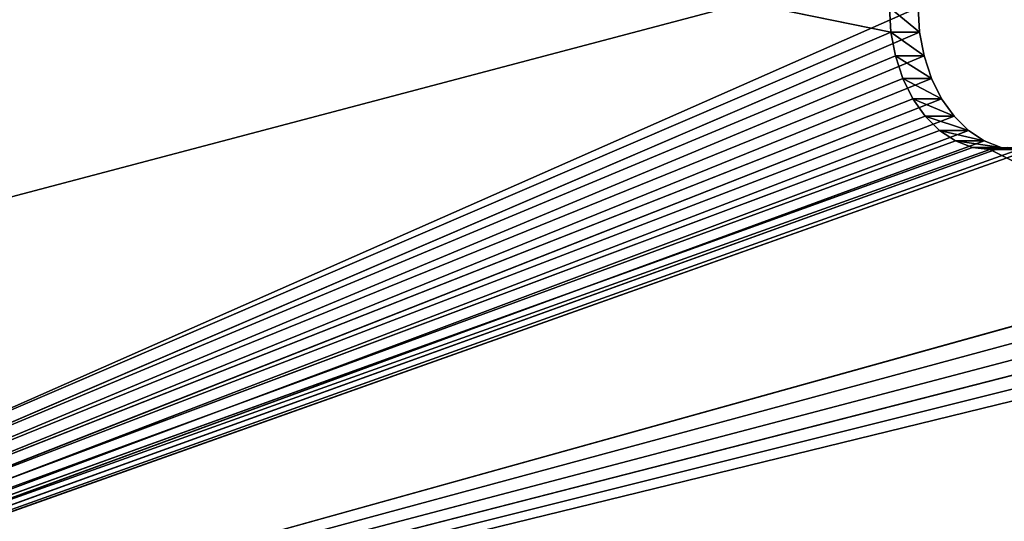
# Model space of a CAD drawing. Extents: x 0 to 30, y 0 to 8.
# Tile 95 of 256: x 7 to 9.4, y 1.2 to 2.5. Entities that reach past the tile are written whole.
import ezdxf

# ---------------------------------------------------------------- set-up
doc = ezdxf.new("R2010")
doc.units = 0
doc.header["$LTSCALE"] = 2.54
doc.layers.get('0').update_dxf_attribs({"color": 13, "linetype": 'CONTINUOUS'})

# ---------------------------------------------------------------- blocks, each defined once
blk = doc.blocks.new('PO____KA___AZIENKOWA_NAROZ')
at = {"color": 0}
for p, q in [((0, 0.2082, 0.1), (29.5, 8.0082, 0.1)), ((0, 0.2082, 0.1), (29.5, 8.0082, 0.1)), ((9.0994, 2.4475, 9.2994), (3.8891, 3.5082, 4.0891)), ((9.0994, 2.4475, 9.2994), (3.8891, 3.5082, 4.0891)), ((3.9598, 0.2082, 4.0184), (9.1664, 2.5082, 9.2249)), ((3.9598, 0.2082, 4.0184), (9.1664, 2.5082, 9.2249)), ((9.0994, 2.4475, 9.2994), (9.0957, 2.5082, 9.2957)), ((9.0957, 2.5082, 9.2957), (9.1701, 2.4475, 9.2287)), ((9.0957, 2.5082, 9.2957), (9.1701, 2.4475, 9.2287)), ((9.0994, 2.4475, 9.2994), (9.0957, 2.5082, 9.2957)), ((9.1664, 2.5082, 9.2249), (9.1701, 2.4475, 9.2287)), ((9.1664, 2.5082, 9.2249), (9.1701, 2.4475, 9.2287)), ((9.0994, 2.4475, 9.2994), (3.8891, 0.2082, 4.0891)), ((9.0994, 2.4475, 9.2994), (3.8891, 0.2082, 4.0891)), ((3.9598, 0.2082, 4.0184), (9.1701, 2.4475, 9.2287)), ((3.9598, 0.2082, 4.0184), (9.1701, 2.4475, 9.2287)), ((11.9986, 2.4475, 12.0571), (3.9598, 0.2082, 4.0184)), ((11.9986, 2.4475, 12.0571), (3.9598, 0.2082, 4.0184)), ((9.1106, 2.3885, 9.3106), (9.0994, 2.4475, 9.2994)), ((9.0994, 2.4475, 9.2994), (9.1701, 2.4475, 9.2287)), ((9.0994, 2.4475, 9.2994), (9.1701, 2.4475, 9.2287)), ((9.0994, 2.4475, 9.2994), (9.1813, 2.3885, 9.2399)), ((9.0994, 2.4475, 9.2994), (9.1813, 2.3885, 9.2399)), ((9.1106, 2.3885, 9.3106), (9.0994, 2.4475, 9.2994)), ((9.1701, 2.4475, 9.2287), (9.1813, 2.3885, 9.2399)), ((9.1701, 2.4475, 9.2287), (9.1813, 2.3885, 9.2399)), ((9.1106, 2.3885, 9.3106), (3.8891, 0.2082, 4.0891)), ((9.1106, 2.3885, 9.3106), (3.8891, 0.2082, 4.0891)), ((9.1813, 2.3885, 9.2399), (3.9598, 0.2082, 4.0184)), ((9.1813, 2.3885, 9.2399), (3.9598, 0.2082, 4.0184)), ((12.0097, 2.3885, 12.0683), (3.9598, 0.2082, 4.0184)), ((12.0097, 2.3885, 12.0683), (3.9598, 0.2082, 4.0184)), ((9.1288, 2.3332, 9.3288), (9.1106, 2.3885, 9.3106)), ((9.1106, 2.3885, 9.3106), (9.1813, 2.3885, 9.2399)), ((9.1106, 2.3885, 9.3106), (9.1813, 2.3885, 9.2399)), ((9.1106, 2.3885, 9.3106), (9.1995, 2.3332, 9.2581)), ((9.1106, 2.3885, 9.3106), (9.1995, 2.3332, 9.2581)), ((9.1288, 2.3332, 9.3288), (9.1106, 2.3885, 9.3106)), ((9.1813, 2.3885, 9.2399), (9.1995, 2.3332, 9.2581)), ((9.1813, 2.3885, 9.2399), (9.1995, 2.3332, 9.2581)), ((9.1288, 2.3332, 9.3288), (3.8891, 0.2082, 4.0891)), ((9.1288, 2.3332, 9.3288), (3.8891, 0.2082, 4.0891)), ((9.1995, 2.3332, 9.2581), (3.9598, 0.2082, 4.0184)), ((9.1995, 2.3332, 9.2581), (3.9598, 0.2082, 4.0184)), ((3.9598, 0.2082, 4.0184), (12.028, 2.3332, 12.0865)), ((3.9598, 0.2082, 4.0184), (12.028, 2.3332, 12.0865)), ((9.1536, 2.2833, 9.3536), (9.1288, 2.3332, 9.3288)), ((9.1288, 2.3332, 9.3288), (9.1995, 2.3332, 9.2581)), ((9.1288, 2.3332, 9.3288), (9.1995, 2.3332, 9.2581)), ((9.1288, 2.3332, 9.3288), (9.2243, 2.2833, 9.2828)), ((9.1288, 2.3332, 9.3288), (9.2243, 2.2833, 9.2828)), ((9.1536, 2.2833, 9.3536), (9.1288, 2.3332, 9.3288)), ((9.1995, 2.3332, 9.2581), (9.2243, 2.2833, 9.2828)), ((9.1995, 2.3332, 9.2581), (9.2243, 2.2833, 9.2828)), ((3.8891, 0.2082, 4.0891), (9.1536, 2.2833, 9.3536)), ((3.8891, 0.2082, 4.0891), (9.1536, 2.2833, 9.3536)), ((9.2243, 2.2833, 9.2828), (3.9598, 0.2082, 4.0184)), ((12.0527, 2.2833, 12.1113), (3.9598, 0.2082, 4.0184)), ((9.2243, 2.2833, 9.2828), (3.9598, 0.2082, 4.0184)), ((12.0527, 2.2833, 12.1113), (3.9598, 0.2082, 4.0184)), ((9.1841, 2.2401, 9.3841), (9.1536, 2.2833, 9.3536)), ((9.1536, 2.2833, 9.3536), (9.2243, 2.2833, 9.2828)), ((9.1536, 2.2833, 9.3536), (9.2243, 2.2833, 9.2828)), ((9.1536, 2.2833, 9.3536), (9.2548, 2.2401, 9.3134)), ((9.1536, 2.2833, 9.3536), (9.2548, 2.2401, 9.3134)), ((9.1841, 2.2401, 9.3841), (9.1536, 2.2833, 9.3536)), ((9.2243, 2.2833, 9.2828), (9.2548, 2.2401, 9.3134)), ((9.2243, 2.2833, 9.2828), (9.2548, 2.2401, 9.3134)), ((9.1841, 2.2401, 9.3841), (3.8891, 0.2082, 4.0891)), ((9.1841, 2.2401, 9.3841), (3.8891, 0.2082, 4.0891)), ((9.2548, 2.2401, 9.3134), (3.9598, 0.2082, 4.0184)), ((9.2548, 2.2401, 9.3134), (3.9598, 0.2082, 4.0184)), ((12.0832, 2.2401, 12.1418), (3.9598, 0.2082, 4.0184)), ((12.0832, 2.2401, 12.1418), (3.9598, 0.2082, 4.0184)), ((9.2194, 2.2051, 9.4194), (9.1841, 2.2401, 9.3841)), ((9.1841, 2.2401, 9.3841), (9.2548, 2.2401, 9.3134)), ((9.1841, 2.2401, 9.3841), (9.2548, 2.2401, 9.3134)), ((9.1841, 2.2401, 9.3841), (9.2901, 2.2051, 9.3487)), ((9.1841, 2.2401, 9.3841), (9.2901, 2.2051, 9.3487)), ((9.2194, 2.2051, 9.4194), (9.1841, 2.2401, 9.3841)), ((9.2548, 2.2401, 9.3134), (9.2901, 2.2051, 9.3487)), ((9.2548, 2.2401, 9.3134), (9.2901, 2.2051, 9.3487)), ((9.2194, 2.2051, 9.4194), (3.8891, 0.2082, 4.0891)), ((9.2194, 2.2051, 9.4194), (3.8891, 0.2082, 4.0891)), ((9.2901, 2.2051, 9.3487), (3.9598, 0.2082, 4.0184)), ((9.2901, 2.2051, 9.3487), (3.9598, 0.2082, 4.0184)), ((12.1185, 2.2051, 12.1771), (3.9598, 0.2082, 4.0184)), ((12.1185, 2.2051, 12.1771), (3.9598, 0.2082, 4.0184)), ((9.2585, 2.1793, 9.4585), (9.2194, 2.2051, 9.4194)), ((9.2194, 2.2051, 9.4194), (9.2901, 2.2051, 9.3487)), ((9.2194, 2.2051, 9.4194), (9.2901, 2.2051, 9.3487)), ((9.2194, 2.2051, 9.4194), (9.3292, 2.1793, 9.3878)), ((9.2194, 2.2051, 9.4194), (9.3292, 2.1793, 9.3878)), ((9.2585, 2.1793, 9.4585), (9.2194, 2.2051, 9.4194)), ((9.2901, 2.2051, 9.3487), (9.3292, 2.1793, 9.3878)), ((9.2901, 2.2051, 9.3487), (9.3292, 2.1793, 9.3878)), ((9.2585, 2.1793, 9.4585), (3.8891, 0.2082, 4.0891)), ((9.2585, 2.1793, 9.4585), (3.8891, 0.2082, 4.0891)), ((9.3002, 2.1636, 9.5002), (3.8891, 0.2082, 4.0891)), ((9.3002, 2.1636, 9.5002), (3.8891, 0.2082, 4.0891)), ((9.3431, 2.1582, 9.5431), (3.8891, 0.2082, 4.0891)), ((9.3431, 2.1582, 9.5431), (3.8891, 0.2082, 4.0891)), ((3.9598, 0.2082, 4.0184), (9.3292, 2.1793, 9.3878)), ((3.9598, 0.2082, 4.0184), (9.3292, 2.1793, 9.3878)), ((9.3709, 2.1636, 9.4295), (3.9598, 0.2082, 4.0184)), ((9.3709, 2.1636, 9.4295), (3.9598, 0.2082, 4.0184)), ((9.4568, 2.1636, 9.5154), (3.9598, 0.2082, 4.0184)), ((9.4568, 2.1636, 9.5154), (3.9598, 0.2082, 4.0184)), ((9.4139, 2.1582, 9.4724), (3.9598, 0.2082, 4.0184)), ((9.4139, 2.1582, 9.4724), (3.9598, 0.2082, 4.0184)), ((9.3002, 2.1636, 9.5002), (9.2585, 2.1793, 9.4585)), ((9.2585, 2.1793, 9.4585), (9.3292, 2.1793, 9.3878)), ((9.2585, 2.1793, 9.4585), (9.3292, 2.1793, 9.3878)), ((9.2585, 2.1793, 9.4585), (9.3709, 2.1636, 9.4295)), ((9.2585, 2.1793, 9.4585), (9.3709, 2.1636, 9.4295)), ((9.3002, 2.1636, 9.5002), (9.2585, 2.1793, 9.4585)), ((9.3431, 2.1582, 9.5431), (9.3002, 2.1636, 9.5002)), ((9.3002, 2.1636, 9.5002), (9.3709, 2.1636, 9.4295)), ((9.3002, 2.1636, 9.5002), (9.3709, 2.1636, 9.4295)), ((9.3002, 2.1636, 9.5002), (9.4139, 2.1582, 9.4724)), ((9.3002, 2.1636, 9.5002), (9.4139, 2.1582, 9.4724)), ((9.3431, 2.1582, 9.5431), (9.3002, 2.1636, 9.5002)), ((9.3292, 2.1793, 9.3878), (9.3709, 2.1636, 9.4295)), ((9.3292, 2.1793, 9.3878), (9.3709, 2.1636, 9.4295)), ((9.3861, 2.1636, 9.5861), (9.3431, 2.1582, 9.5431)), ((9.3431, 2.1582, 9.5431), (9.4568, 2.1636, 9.5154)), ((9.3431, 2.1582, 9.5431), (9.4568, 2.1636, 9.5154)), ((9.3861, 2.1636, 9.5861), (9.3431, 2.1582, 9.5431)), ((9.3431, 2.1582, 9.5431), (13.2322, 0.2082, 13.4322)), ((9.3431, 2.1582, 9.5431), (13.2322, 0.2082, 13.4322)), ((9.3431, 2.1582, 9.5431), (9.4139, 2.1582, 9.4724)), ((9.3431, 2.1582, 9.5431), (9.4139, 2.1582, 9.4724)), ((9.3709, 2.1636, 9.4295), (9.4139, 2.1582, 9.4724)), ((9.3709, 2.1636, 9.4295), (9.4139, 2.1582, 9.4724))]:
    blk.add_line(p, q, dxfattribs=at)
mesh = blk.add_polyface(dxfattribs=at)
corners = [(30, 0.2082), (0, 0.2082), (0.5, 8.0082)]
mesh.append_faces([[corners[k] for k in face] for face in [(0, 1, 2)]], dxfattribs={"color": 0})
mesh = blk.add_polyface(dxfattribs=at)
corners = [(29.5, 8.0082, 0.1), (0.5, 8.0082, 0.1), (0, 0.2082, 0.1)]
mesh.append_faces([[corners[k] for k in face] for face in [(0, 1, 2)]], dxfattribs={"color": 0})
mesh = blk.add_polyface(dxfattribs=at)
corners = [(30, 0.2082, 0.1), (29.5, 8.0082, 0.1), (0, 0.2082, 0.1)]
mesh.append_faces([[corners[k] for k in face] for face in [(0, 1, 2)]], dxfattribs={"color": 0})
mesh = blk.add_polyface(dxfattribs=at)
corners = [(30, 0.2082), (0.5, 8.0082), (29.5, 8.0082)]
mesh.append_faces([[corners[k] for k in face] for face in [(0, 1, 2)]], dxfattribs={"color": 0})
mesh = blk.add_polyface(dxfattribs=at)
corners = [(9.0994, 2.4475, 9.2994), (3.8891, 3.5082, 4.0891), (3.8891, 0.2082, 4.0891)]
mesh.append_faces([[corners[k] for k in face] for face in [(0, 1, 2)]], dxfattribs={"color": 0})
mesh = blk.add_polyface(dxfattribs=at)
corners = [(3.8891, 3.5082, 4.0891), (9.0994, 2.4475, 9.2994), (9.0957, 2.5082, 9.2957)]
mesh.append_faces([[corners[k] for k in face] for face in [(0, 1, 2)]], dxfattribs={"color": 0})
mesh = blk.add_polyface(dxfattribs=at)
corners = [(3.9598, 3.5082, 4.0184), (9.1664, 2.5082, 9.2249), (3.9598, 0.2082, 4.0184)]
mesh.append_faces([[corners[k] for k in face] for face in [(0, 1, 2)]], dxfattribs={"color": 0})
mesh = blk.add_polyface(dxfattribs=at)
corners = [(9.1664, 2.5082, 9.2249), (9.1701, 2.4475, 9.2287), (3.9598, 0.2082, 4.0184)]
mesh.append_faces([[corners[k] for k in face] for face in [(0, 1, 2)]], dxfattribs={"color": 0})
mesh = blk.add_polyface(dxfattribs=at)
corners = [(9.0957, 2.5082, 9.2957), (9.1701, 2.4475, 9.2287), (9.1664, 2.5082, 9.2249)]
mesh.append_faces([[corners[k] for k in face] for face in [(0, 1, 2)]], dxfattribs={"color": 0})
mesh = blk.add_polyface(dxfattribs=at)
corners = [(9.0957, 2.5082, 9.2957), (9.0994, 2.4475, 9.2994), (9.1701, 2.4475, 9.2287)]
mesh.append_faces([[corners[k] for k in face] for face in [(0, 1, 2)]], dxfattribs={"color": 0})
mesh = blk.add_polyface(dxfattribs=at)
corners = [(9.0994, 2.4475, 9.2994), (3.8891, 0.2082, 4.0891), (9.1106, 2.3885, 9.3106)]
mesh.append_faces([[corners[k] for k in face] for face in [(0, 1, 2)]], dxfattribs={"color": 0})
mesh = blk.add_polyface(dxfattribs=at)
corners = [(9.1813, 2.3885, 9.2399), (3.9598, 0.2082, 4.0184), (9.1701, 2.4475, 9.2287)]
mesh.append_faces([[corners[k] for k in face] for face in [(0, 1, 2)]], dxfattribs={"color": 0})
mesh = blk.add_polyface(dxfattribs=at)
corners = [(11.9986, 2.4475, 12.0571), (3.9598, 0.2082, 4.0184), (9.4568, 2.1636, 9.5154)]
mesh.append_faces([[corners[k] for k in face] for face in [(0, 1, 2)]], dxfattribs={"color": 0})
mesh = blk.add_polyface(dxfattribs=at)
corners = [(11.9986, 2.4475, 12.0571), (12.0097, 2.3885, 12.0683), (3.9598, 0.2082, 4.0184)]
mesh.append_faces([[corners[k] for k in face] for face in [(0, 1, 2)]], dxfattribs={"color": 0})
mesh = blk.add_polyface(dxfattribs=at)
corners = [(9.0994, 2.4475, 9.2994), (9.1813, 2.3885, 9.2399), (9.1701, 2.4475, 9.2287)]
mesh.append_faces([[corners[k] for k in face] for face in [(0, 1, 2)]], dxfattribs={"color": 0})
mesh = blk.add_polyface(dxfattribs=at)
corners = [(9.0994, 2.4475, 9.2994), (9.1106, 2.3885, 9.3106), (9.1813, 2.3885, 9.2399)]
mesh.append_faces([[corners[k] for k in face] for face in [(0, 1, 2)]], dxfattribs={"color": 0})
mesh = blk.add_polyface(dxfattribs=at)
corners = [(9.1288, 2.3332, 9.3288), (9.1106, 2.3885, 9.3106), (3.8891, 0.2082, 4.0891)]
mesh.append_faces([[corners[k] for k in face] for face in [(0, 1, 2)]], dxfattribs={"color": 0})
mesh = blk.add_polyface(dxfattribs=at)
corners = [(9.1813, 2.3885, 9.2399), (9.1995, 2.3332, 9.2581), (3.9598, 0.2082, 4.0184)]
mesh.append_faces([[corners[k] for k in face] for face in [(0, 1, 2)]], dxfattribs={"color": 0})
mesh = blk.add_polyface(dxfattribs=at)
corners = [(12.028, 2.3332, 12.0865), (3.9598, 0.2082, 4.0184), (12.0097, 2.3885, 12.0683)]
mesh.append_faces([[corners[k] for k in face] for face in [(0, 1, 2)]], dxfattribs={"color": 0})
mesh = blk.add_polyface(dxfattribs=at)
corners = [(9.1106, 2.3885, 9.3106), (9.1995, 2.3332, 9.2581), (9.1813, 2.3885, 9.2399)]
mesh.append_faces([[corners[k] for k in face] for face in [(0, 1, 2)]], dxfattribs={"color": 0})
mesh = blk.add_polyface(dxfattribs=at)
corners = [(9.1106, 2.3885, 9.3106), (9.1288, 2.3332, 9.3288), (9.1995, 2.3332, 9.2581)]
mesh.append_faces([[corners[k] for k in face] for face in [(0, 1, 2)]], dxfattribs={"color": 0})
mesh = blk.add_polyface(dxfattribs=at)
corners = [(9.1536, 2.2833, 9.3536), (9.1288, 2.3332, 9.3288), (3.8891, 0.2082, 4.0891)]
mesh.append_faces([[corners[k] for k in face] for face in [(0, 1, 2)]], dxfattribs={"color": 0})
mesh = blk.add_polyface(dxfattribs=at)
corners = [(9.1995, 2.3332, 9.2581), (9.2243, 2.2833, 9.2828), (3.9598, 0.2082, 4.0184)]
mesh.append_faces([[corners[k] for k in face] for face in [(0, 1, 2)]], dxfattribs={"color": 0})
mesh = blk.add_polyface(dxfattribs=at)
corners = [(12.028, 2.3332, 12.0865), (12.0527, 2.2833, 12.1113), (3.9598, 0.2082, 4.0184)]
mesh.append_faces([[corners[k] for k in face] for face in [(0, 1, 2)]], dxfattribs={"color": 0})
mesh = blk.add_polyface(dxfattribs=at)
corners = [(9.1288, 2.3332, 9.3288), (9.2243, 2.2833, 9.2828), (9.1995, 2.3332, 9.2581)]
mesh.append_faces([[corners[k] for k in face] for face in [(0, 1, 2)]], dxfattribs={"color": 0})
mesh = blk.add_polyface(dxfattribs=at)
corners = [(9.2243, 2.2833, 9.2828), (9.1288, 2.3332, 9.3288), (9.1536, 2.2833, 9.3536)]
mesh.append_faces([[corners[k] for k in face] for face in [(0, 1, 2)]], dxfattribs={"color": 0})
mesh = blk.add_polyface(dxfattribs=at)
corners = [(9.1536, 2.2833, 9.3536), (3.8891, 0.2082, 4.0891), (9.1841, 2.2401, 9.3841)]
mesh.append_faces([[corners[k] for k in face] for face in [(0, 1, 2)]], dxfattribs={"color": 0})
mesh = blk.add_polyface(dxfattribs=at)
corners = [(9.2548, 2.2401, 9.3134), (3.9598, 0.2082, 4.0184), (9.2243, 2.2833, 9.2828)]
mesh.append_faces([[corners[k] for k in face] for face in [(0, 1, 2)]], dxfattribs={"color": 0})
mesh = blk.add_polyface(dxfattribs=at)
corners = [(12.0832, 2.2401, 12.1418), (3.9598, 0.2082, 4.0184), (12.0527, 2.2833, 12.1113)]
mesh.append_faces([[corners[k] for k in face] for face in [(0, 1, 2)]], dxfattribs={"color": 0})
mesh = blk.add_polyface(dxfattribs=at)
corners = [(9.1536, 2.2833, 9.3536), (9.2548, 2.2401, 9.3134), (9.2243, 2.2833, 9.2828)]
mesh.append_faces([[corners[k] for k in face] for face in [(0, 1, 2)]], dxfattribs={"color": 0})
mesh = blk.add_polyface(dxfattribs=at)
corners = [(9.1841, 2.2401, 9.3841), (9.2548, 2.2401, 9.3134), (9.1536, 2.2833, 9.3536)]
mesh.append_faces([[corners[k] for k in face] for face in [(0, 1, 2)]], dxfattribs={"color": 0})
mesh = blk.add_polyface(dxfattribs=at)
corners = [(9.2194, 2.2051, 9.4194), (9.1841, 2.2401, 9.3841), (3.8891, 0.2082, 4.0891)]
mesh.append_faces([[corners[k] for k in face] for face in [(0, 1, 2)]], dxfattribs={"color": 0})
mesh = blk.add_polyface(dxfattribs=at)
corners = [(9.2548, 2.2401, 9.3134), (9.2901, 2.2051, 9.3487), (3.9598, 0.2082, 4.0184)]
mesh.append_faces([[corners[k] for k in face] for face in [(0, 1, 2)]], dxfattribs={"color": 0})
mesh = blk.add_polyface(dxfattribs=at)
corners = [(12.0832, 2.2401, 12.1418), (12.1185, 2.2051, 12.1771), (3.9598, 0.2082, 4.0184)]
mesh.append_faces([[corners[k] for k in face] for face in [(0, 1, 2)]], dxfattribs={"color": 0})
mesh = blk.add_polyface(dxfattribs=at)
corners = [(9.1841, 2.2401, 9.3841), (9.2901, 2.2051, 9.3487), (9.2548, 2.2401, 9.3134)]
mesh.append_faces([[corners[k] for k in face] for face in [(0, 1, 2)]], dxfattribs={"color": 0})
mesh = blk.add_polyface(dxfattribs=at)
corners = [(9.2194, 2.2051, 9.4194), (9.2901, 2.2051, 9.3487), (9.1841, 2.2401, 9.3841)]
mesh.append_faces([[corners[k] for k in face] for face in [(0, 1, 2)]], dxfattribs={"color": 0})
mesh = blk.add_polyface(dxfattribs=at)
corners = [(9.2585, 2.1793, 9.4585), (9.2194, 2.2051, 9.4194), (3.8891, 0.2082, 4.0891)]
mesh.append_faces([[corners[k] for k in face] for face in [(0, 1, 2)]], dxfattribs={"color": 0})
mesh = blk.add_polyface(dxfattribs=at)
corners = [(9.2901, 2.2051, 9.3487), (9.3292, 2.1793, 9.3878), (3.9598, 0.2082, 4.0184)]
mesh.append_faces([[corners[k] for k in face] for face in [(0, 1, 2)]], dxfattribs={"color": 0})
mesh = blk.add_polyface(dxfattribs=at)
corners = [(13.3029, 0.2082, 13.3615), (3.9598, 0.2082, 4.0184), (12.1185, 2.2051, 12.1771)]
mesh.append_faces([[corners[k] for k in face] for face in [(0, 1, 2)]], dxfattribs={"color": 0})
mesh = blk.add_polyface(dxfattribs=at)
corners = [(9.2194, 2.2051, 9.4194), (9.3292, 2.1793, 9.3878), (9.2901, 2.2051, 9.3487)]
mesh.append_faces([[corners[k] for k in face] for face in [(0, 1, 2)]], dxfattribs={"color": 0})
mesh = blk.add_polyface(dxfattribs=at)
corners = [(9.2585, 2.1793, 9.4585), (9.3292, 2.1793, 9.3878), (9.2194, 2.2051, 9.4194)]
mesh.append_faces([[corners[k] for k in face] for face in [(0, 1, 2)]], dxfattribs={"color": 0})
mesh = blk.add_polyface(dxfattribs=at)
corners = [(9.2585, 2.1793, 9.4585), (3.8891, 0.2082, 4.0891), (9.3002, 2.1636, 9.5002)]
mesh.append_faces([[corners[k] for k in face] for face in [(0, 1, 2)]], dxfattribs={"color": 0})
mesh = blk.add_polyface(dxfattribs=at)
corners = [(9.3431, 2.1582, 9.5431), (9.3002, 2.1636, 9.5002), (3.8891, 0.2082, 4.0891)]
mesh.append_faces([[corners[k] for k in face] for face in [(0, 1, 2)]], dxfattribs={"color": 0})
mesh = blk.add_polyface(dxfattribs=at)
corners = [(13.2322, 0.2082, 13.4322), (9.3431, 2.1582, 9.5431), (3.8891, 0.2082, 4.0891)]
mesh.append_faces([[corners[k] for k in face] for face in [(0, 1, 2)]], dxfattribs={"color": 0})
mesh = blk.add_polyface(dxfattribs=at)
corners = [(9.3709, 2.1636, 9.4295), (3.9598, 0.2082, 4.0184), (9.3292, 2.1793, 9.3878)]
mesh.append_faces([[corners[k] for k in face] for face in [(0, 1, 2)]], dxfattribs={"color": 0})
mesh = blk.add_polyface(dxfattribs=at)
corners = [(9.4139, 2.1582, 9.4724), (3.9598, 0.2082, 4.0184), (9.3709, 2.1636, 9.4295)]
mesh.append_faces([[corners[k] for k in face] for face in [(0, 1, 2)]], dxfattribs={"color": 0})
mesh = blk.add_polyface(dxfattribs=at)
corners = [(9.4568, 2.1636, 9.5154), (3.9598, 0.2082, 4.0184), (9.4139, 2.1582, 9.4724)]
mesh.append_faces([[corners[k] for k in face] for face in [(0, 1, 2)]], dxfattribs={"color": 0})
mesh = blk.add_polyface(dxfattribs=at)
corners = [(9.2585, 2.1793, 9.4585), (9.3709, 2.1636, 9.4295), (9.3292, 2.1793, 9.3878)]
mesh.append_faces([[corners[k] for k in face] for face in [(0, 1, 2)]], dxfattribs={"color": 0})
mesh = blk.add_polyface(dxfattribs=at)
corners = [(9.3002, 2.1636, 9.5002), (9.3709, 2.1636, 9.4295), (9.2585, 2.1793, 9.4585)]
mesh.append_faces([[corners[k] for k in face] for face in [(0, 1, 2)]], dxfattribs={"color": 0})
mesh = blk.add_polyface(dxfattribs=at)
corners = [(9.3002, 2.1636, 9.5002), (9.4139, 2.1582, 9.4724), (9.3709, 2.1636, 9.4295)]
mesh.append_faces([[corners[k] for k in face] for face in [(0, 1, 2)]], dxfattribs={"color": 0})
mesh = blk.add_polyface(dxfattribs=at)
corners = [(9.3431, 2.1582, 9.5431), (9.4139, 2.1582, 9.4724), (9.3002, 2.1636, 9.5002)]
mesh.append_faces([[corners[k] for k in face] for face in [(0, 1, 2)]], dxfattribs={"color": 0})
mesh = blk.add_polyface(dxfattribs=at)
corners = [(13.2322, 0.2082, 13.4322), (9.3861, 2.1636, 9.5861), (9.3431, 2.1582, 9.5431)]
mesh.append_faces([[corners[k] for k in face] for face in [(0, 1, 2)]], dxfattribs={"color": 0})
mesh = blk.add_polyface(dxfattribs=at)
corners = [(9.3431, 2.1582, 9.5431), (9.4568, 2.1636, 9.5154), (9.4139, 2.1582, 9.4724)]
mesh.append_faces([[corners[k] for k in face] for face in [(0, 1, 2)]], dxfattribs={"color": 0})
mesh = blk.add_polyface(dxfattribs=at)
corners = [(9.3861, 2.1636, 9.5861), (9.4568, 2.1636, 9.5154), (9.3431, 2.1582, 9.5431)]
mesh.append_faces([[corners[k] for k in face] for face in [(0, 1, 2)]], dxfattribs={"color": 0})

msp = doc.modelspace()

# ---------------------------------------------------------------- block references
at = {"color": 0}
msp.add_blockref('PO____KA___AZIENKOWA_NAROZ', (0, 0), dxfattribs=at)

doc.saveas('drawing.dxf')
